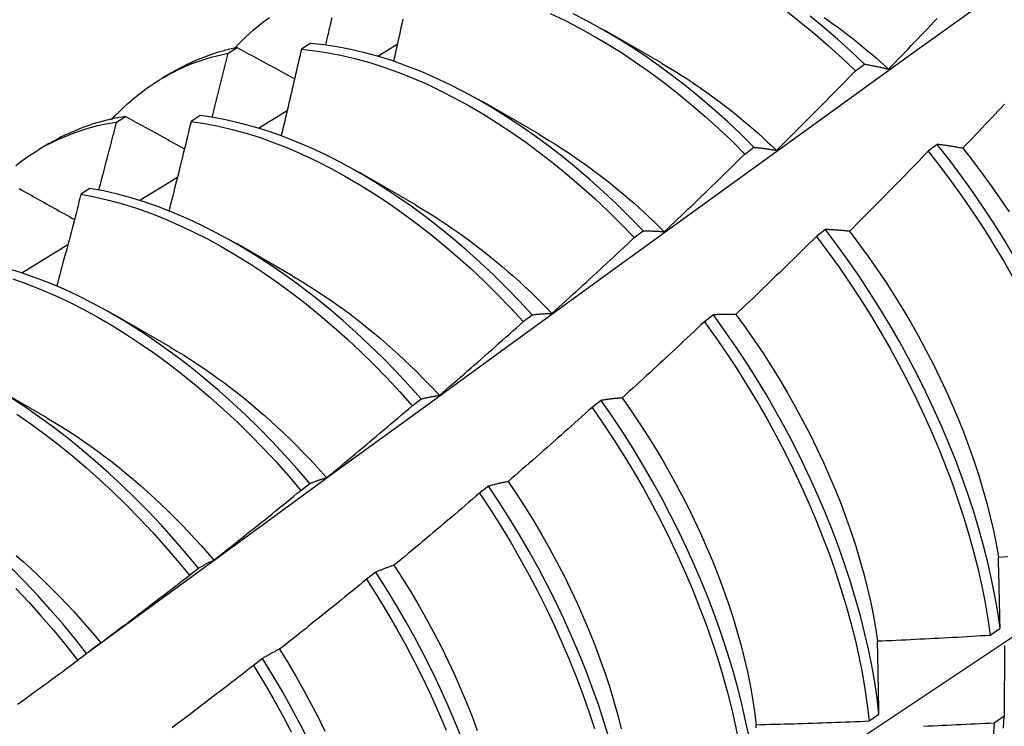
# Model space of a CAD drawing. Header units: inches. Extents: x 10 to 140, y 9 to 92.
# Tile 50 of 57: x 126.836 to 127.115, y 52.517 to 52.717. Entities that reach past the tile are written whole.
import ezdxf

# ---------------------------------------------------------------- set-up
doc = ezdxf.new("R2010")
doc.units = ezdxf.units.IN
doc.header["$LTSCALE"] = 8.944272
doc.header["$MEASUREMENT"] = 0
doc.layers.add('Visible Edges(ANSI)', color=7, linetype='Continuous', lineweight=25)

msp = doc.modelspace()

# ---------------------------------------------------------------- linework, layer by layer
at = {"layer": 'Visible Edges(ANSI)'}
for p, q in [((127.00185, 52.71399), (127.01787, 52.70477)), ((126.91838, 52.71029), (126.91586, 52.70864)), ((126.93748, 52.70673), (126.94302, 52.71005)), ((126.89508, 52.70755), (126.89764, 52.70912)), ((127.07275, 52.70255), (127.07528, 52.70445)), ((126.87647, 52.70057), (126.87929, 52.7022)), ((126.96705, 52.6939), (126.98307, 52.68468)), ((126.9037, 52.68634), (126.91183, 52.69127)), ((126.86353, 52.68803), (126.86607, 52.68962)), ((126.88715, 52.68984), (126.88463, 52.68818)), ((126.84167, 52.68048), (126.84449, 52.68211)), ((127.0959, 52.68171), (127.09335, 52.67976)), ((127.04145, 52.67898), (127.04398, 52.68088)), ((126.93226, 52.67381), (126.94827, 52.66459)), ((126.8701, 52.66588), (126.88074, 52.67238)), ((126.85596, 52.66924), (126.85344, 52.66757)), ((127.0101, 52.6553), (127.01264, 52.65722)), ((127.06425, 52.65761), (127.06169, 52.65566)), ((126.89746, 52.65372), (126.91347, 52.6445)), ((126.83668, 52.64535), (126.84974, 52.6534)), ((126.86266, 52.63362), (126.87867, 52.62441)), ((126.9787, 52.63154), (126.98124, 52.63346)), ((127.03253, 52.63344), (127.02996, 52.63149)), ((126.82786, 52.61353), (126.84387, 52.60432)), ((126.94724, 52.60769), (126.94978, 52.60962)), ((127.00073, 52.60921), (126.99816, 52.60725)), ((126.91572, 52.58375), (126.91827, 52.58569)), ((126.96886, 52.58492), (126.96628, 52.58295)), ((126.88414, 52.55974), (126.88669, 52.56168)), ((126.93691, 52.56056), (126.93433, 52.55859)), ((127.11093, 52.54277), (127.1137, 52.54474)), ((127.11493, 52.53981), (127.11486, 52.51978)), ((126.85249, 52.53564), (126.85505, 52.53759)), ((126.90488, 52.53616), (126.90229, 52.53418)), ((127.07662, 52.51845), (127.07939, 52.52041)), ((127.11486, 52.51978), (127.11204, 52.51784))]:
    msp.add_line(p, q, dxfattribs=at)
at = {"layer": 'Visible Edges(ANSI)', "flags": 128}
for points in [[(126.85548, 52.53796), (126.87888, 52.55506), (126.90226, 52.57212), (126.9256, 52.58914), (126.94892, 52.60612), (126.97221, 52.62306), (126.99548, 52.63996), (127.01873, 52.65682), (127.04195, 52.67363), (127.06515, 52.6904), (127.08833, 52.70712), (127.11149, 52.7238), (127.13464, 52.74042), (127.15776, 52.757), (127.18088, 52.77352), (127.20398, 52.79), (127.22706, 52.80642), (127.25014, 52.82279), (127.27321, 52.8391), (127.29626, 52.85535)], [(126.9863, 52.71878), (126.99033, 52.71686), (126.99437, 52.71479), (126.99841, 52.71256), (127.00245, 52.71019), (127.00647, 52.70768), (127.01048, 52.70502), (127.01447, 52.70223), (127.01843, 52.69929), (127.02237, 52.69623), (127.02627, 52.69303), (127.03013, 52.6897), (127.03395, 52.68625), (127.03773, 52.68267), (127.04145, 52.67898)], [(127.04398, 52.68088), (127.04025, 52.68457), (127.03648, 52.68814), (127.03265, 52.69158), (127.02879, 52.6949), (127.02488, 52.69809), (127.02094, 52.70115), (127.01698, 52.70407), (127.01299, 52.70685), (127.00898, 52.7095), (127.00495, 52.712), (127.00092, 52.71436), (126.99688, 52.71657), (126.99284, 52.71863)], [(127.05347, 52.71922), (127.0574, 52.71615), (127.0613, 52.71294), (127.06516, 52.7096), (127.06898, 52.70614), (127.07275, 52.70255)], [(127.07528, 52.70445), (127.0715, 52.70803), (127.06768, 52.71149), (127.06382, 52.71481), (127.05991, 52.71801)], [(126.89684, 52.70878), (126.89787, 52.70988), (126.89891, 52.71095), (126.89998, 52.712), (126.90107, 52.71301), (126.90218, 52.714), (126.9033, 52.71496), (126.90445, 52.71589), (126.90561, 52.71679), (126.9068, 52.71766)], [(126.92275, 52.70983), (126.92292, 52.71055), (126.92308, 52.71126), (126.92325, 52.71197), (126.92342, 52.71268), (126.92358, 52.7134), (126.92375, 52.71411), (126.92392, 52.71482), (126.92408, 52.71553), (126.92425, 52.71624), (126.92441, 52.71696), (126.92458, 52.71767)], [(126.94458, 52.71715), (126.94436, 52.71617), (126.94415, 52.71518), (126.94393, 52.7142), (126.94371, 52.71321), (126.9435, 52.71223), (126.94328, 52.71124), (126.94306, 52.71026), (126.94284, 52.70927), (126.94262, 52.70829), (126.9424, 52.7073), (126.94218, 52.70632), (126.94196, 52.70533)], [(127.06391, 52.71763), (127.06515, 52.71676), (127.06639, 52.71587), (127.06762, 52.71497), (127.06885, 52.71405), (127.07008, 52.71312), (127.07131, 52.71217), (127.07253, 52.71121), (127.07374, 52.71023), (127.07496, 52.70924), (127.07616, 52.70823), (127.07737, 52.70721), (127.07857, 52.70618), (127.07976, 52.70513), (127.08095, 52.70406), (127.08214, 52.70298)], [(127.08214, 52.70298), (127.08306, 52.70393), (127.08398, 52.70489), (127.08489, 52.70584), (127.08581, 52.70679), (127.08673, 52.70775), (127.08765, 52.7087), (127.08856, 52.70966), (127.08948, 52.71061), (127.09039, 52.71157), (127.0913, 52.71253), (127.09222, 52.71349), (127.09313, 52.71445), (127.09404, 52.71541), (127.09495, 52.71637), (127.09586, 52.71733)], [(127.01264, 52.65722), (127.00896, 52.66101), (127.00523, 52.66469), (127.00145, 52.66824), (126.99762, 52.67168), (126.99375, 52.67498), (126.98985, 52.67817), (126.98591, 52.68122), (126.98194, 52.68413), (126.97795, 52.68691), (126.97394, 52.68955), (126.96991, 52.69205), (126.96588, 52.69441), (126.96184, 52.69661), (126.9578, 52.69867), (126.95376, 52.70057), (126.94973, 52.70231), (126.94572, 52.7039), (126.94172, 52.70532), (126.93775, 52.70658), (126.9338, 52.70767), (126.92989, 52.70859), (126.92601, 52.70933), (126.92218, 52.7099), (126.91838, 52.71029)], [(126.86204, 52.68868), (126.86316, 52.68988), (126.86431, 52.69104), (126.86548, 52.69217), (126.86667, 52.69327), (126.86789, 52.69433), (126.86913, 52.69536), (126.87039, 52.69635), (126.87168, 52.69731), (126.87298, 52.69823), (126.87431, 52.69912), (126.87566, 52.69996), (126.87704, 52.70078), (126.87843, 52.70155), (126.87985, 52.70229), (126.88128, 52.70299), (126.88274, 52.70365), (126.88421, 52.70428), (126.88571, 52.70486), (126.88722, 52.70541), (126.88876, 52.70592), (126.89031, 52.70639), (126.89188, 52.70682), (126.89347, 52.7072), (126.89508, 52.70755)], [(126.89764, 52.70912), (126.89682, 52.70895), (126.896, 52.70876), (126.89519, 52.70857), (126.89439, 52.70836), (126.89359, 52.70814), (126.89279, 52.70792), (126.892, 52.70768), (126.89122, 52.70743), (126.89044, 52.70717), (126.88966, 52.70691), (126.88889, 52.70663), (126.88812, 52.70634), (126.88736, 52.70604), (126.88661, 52.70573), (126.88586, 52.70542), (126.88511, 52.70509), (126.88437, 52.70475), (126.88364, 52.7044), (126.88291, 52.70404), (126.88219, 52.70368), (126.88147, 52.7033), (126.88076, 52.70291), (126.88005, 52.70252), (126.87935, 52.70211)], [(126.89061, 52.68936), (126.8908, 52.69012), (126.89099, 52.69087), (126.89118, 52.69163), (126.89137, 52.69239), (126.89155, 52.69315), (126.89174, 52.69391), (126.89193, 52.69467), (126.89212, 52.69542), (126.89231, 52.69618), (126.89249, 52.69694), (126.89268, 52.6977), (126.89287, 52.69846), (126.89305, 52.69922), (126.89324, 52.69997), (126.89342, 52.70073), (126.89361, 52.70149), (126.89379, 52.70225), (126.89398, 52.70301), (126.89416, 52.70376), (126.89435, 52.70452), (126.89453, 52.70528), (126.89472, 52.70604), (126.8949, 52.70679), (126.89508, 52.70755)], [(126.89764, 52.70912), (126.89831, 52.70876), (126.89899, 52.70839), (126.89966, 52.70802), (126.90034, 52.70766), (126.90101, 52.70729), (126.90169, 52.70693), (126.90237, 52.70656), (126.90305, 52.70619), (126.90372, 52.70583), (126.9044, 52.70546), (126.90508, 52.7051), (126.90576, 52.70473), (126.90644, 52.70436), (126.90712, 52.704), (126.9078, 52.70363), (126.90848, 52.70326), (126.90916, 52.7029), (126.90985, 52.70253), (126.91053, 52.70216), (126.91121, 52.7018), (126.91189, 52.70143), (126.91258, 52.70106), (126.91326, 52.70069), (126.91395, 52.70033)], [(126.91586, 52.70864), (126.91563, 52.70763), (126.91539, 52.70661), (126.91516, 52.70559), (126.91493, 52.70457), (126.91469, 52.70356), (126.91446, 52.70254), (126.91422, 52.70152), (126.91399, 52.7005), (126.91375, 52.69948), (126.91351, 52.69847), (126.91328, 52.69745), (126.91304, 52.69643), (126.9128, 52.69541), (126.91256, 52.69439), (126.91232, 52.69337), (126.91208, 52.69235), (126.91184, 52.69134), (126.9116, 52.69032), (126.91136, 52.6893), (126.91112, 52.68828), (126.91088, 52.68726), (126.91064, 52.68624), (126.9104, 52.68522), (126.91015, 52.6842)], [(126.91586, 52.70864), (126.91965, 52.70824), (126.92349, 52.70766), (126.92737, 52.7069), (126.93129, 52.70597), (126.93524, 52.70487), (126.93921, 52.7036), (126.94321, 52.70216), (126.94723, 52.70056), (126.95125, 52.69881), (126.95529, 52.69689), (126.95933, 52.69483), (126.96337, 52.69261), (126.96741, 52.69024), (126.97143, 52.68773), (126.97544, 52.68508), (126.97943, 52.68229), (126.9834, 52.67936), (126.98733, 52.6763), (126.99124, 52.67311), (126.9951, 52.66979), (126.99893, 52.66635), (127.00271, 52.66279), (127.00643, 52.6591), (127.0101, 52.6553)], [(127.01787, 52.70466), (127.01926, 52.70385), (127.02065, 52.70302), (127.02204, 52.70217), (127.02342, 52.70131), (127.02481, 52.70042), (127.02619, 52.69951), (127.02757, 52.69858), (127.02895, 52.69764), (127.03032, 52.69667), (127.03169, 52.69569), (127.03306, 52.69469), (127.03443, 52.69367), (127.03578, 52.69263), (127.03714, 52.69157), (127.03849, 52.6905), (127.03984, 52.6894), (127.04118, 52.68829), (127.04251, 52.68716), (127.04384, 52.68601), (127.04517, 52.68485), (127.04648, 52.68367), (127.04779, 52.68247), (127.0491, 52.68126), (127.0504, 52.68002)], [(127.07528, 52.70445), (127.07555, 52.7044), (127.07583, 52.70435), (127.07611, 52.7043), (127.07639, 52.70425), (127.07667, 52.70419), (127.07696, 52.70414), (127.07724, 52.70408), (127.07752, 52.70403), (127.0778, 52.70397), (127.07809, 52.70391), (127.07837, 52.70385), (127.07866, 52.70379), (127.07894, 52.70373), (127.07923, 52.70367), (127.07952, 52.7036), (127.07981, 52.70354), (127.0801, 52.70347), (127.08039, 52.7034), (127.08068, 52.70334), (127.08097, 52.70327), (127.08126, 52.7032), (127.08155, 52.70313), (127.08184, 52.70306), (127.08214, 52.70298)], [(127.0504, 52.68002), (127.05134, 52.68095), (127.05228, 52.68188), (127.05322, 52.68281), (127.05415, 52.68374), (127.05509, 52.68468), (127.05603, 52.68561), (127.05696, 52.68654), (127.0579, 52.68748), (127.05883, 52.68841), (127.05977, 52.68935), (127.0607, 52.69029), (127.06163, 52.69123), (127.06256, 52.69217), (127.06349, 52.69311), (127.06442, 52.69405), (127.06535, 52.69499), (127.06628, 52.69593), (127.0672, 52.69687), (127.06813, 52.69782), (127.06906, 52.69876), (127.06998, 52.69971), (127.0709, 52.70066), (127.07183, 52.7016), (127.07275, 52.70255)], [(127.11499, 52.6931), (127.11408, 52.69214), (127.11317, 52.69117), (127.11226, 52.69021), (127.11135, 52.68924), (127.11043, 52.68828), (127.10952, 52.68732), (127.10861, 52.68635), (127.10769, 52.68539), (127.10678, 52.68443), (127.10586, 52.68347), (127.10494, 52.68252), (127.10403, 52.68156), (127.10311, 52.6806)], [(126.83496, 52.67575), (126.83634, 52.6768), (126.83775, 52.67781), (126.83918, 52.67878), (126.84064, 52.67971), (126.84212, 52.68059), (126.84363, 52.68144), (126.84517, 52.68223), (126.84672, 52.68299), (126.8483, 52.6837), (126.84991, 52.68436), (126.85153, 52.68498), (126.85318, 52.68556), (126.85485, 52.68609), (126.85654, 52.68657), (126.85826, 52.68701), (126.85999, 52.6874), (126.86175, 52.68774), (126.86353, 52.68803)], [(126.86607, 52.68962), (126.8651, 52.68946), (126.86414, 52.68928), (126.86318, 52.6891), (126.86223, 52.6889), (126.86128, 52.68868), (126.86034, 52.68845), (126.85941, 52.68821), (126.85848, 52.68795), (126.85756, 52.68768), (126.85664, 52.6874), (126.85574, 52.6871), (126.85483, 52.68678), (126.85394, 52.68646), (126.85305, 52.68612), (126.85217, 52.68577), (126.8513, 52.6854), (126.85043, 52.68502), (126.84957, 52.68463), (126.84872, 52.68422), (126.84787, 52.68381), (126.84703, 52.68337), (126.8462, 52.68293), (126.84538, 52.68247), (126.84456, 52.682)], [(126.85851, 52.66879), (126.85872, 52.6696), (126.85894, 52.6704), (126.85915, 52.6712), (126.85936, 52.672), (126.85957, 52.6728), (126.85978, 52.6736), (126.85999, 52.67441), (126.8602, 52.67521), (126.86041, 52.67601), (126.86062, 52.67681), (126.86083, 52.67761), (126.86104, 52.67842), (126.86125, 52.67922), (126.86146, 52.68002), (126.86167, 52.68082), (126.86188, 52.68162), (126.86208, 52.68242), (126.86229, 52.68322), (126.8625, 52.68403), (126.8627, 52.68483), (126.86291, 52.68563), (126.86312, 52.68643), (126.86332, 52.68723), (126.86353, 52.68803)], [(126.86607, 52.68962), (126.86676, 52.68924), (126.86745, 52.68886), (126.86814, 52.68848), (126.86883, 52.68809), (126.86952, 52.68771), (126.87022, 52.68733), (126.87091, 52.68695), (126.8716, 52.68657), (126.87229, 52.68619), (126.87299, 52.68581), (126.87368, 52.68543), (126.87437, 52.68505), (126.87507, 52.68467), (126.87576, 52.68429), (126.87646, 52.68391), (126.87716, 52.68352), (126.87785, 52.68314), (126.87855, 52.68276), (126.87925, 52.68238), (126.87994, 52.682), (126.88064, 52.68161), (126.88134, 52.68123), (126.88204, 52.68085), (126.88274, 52.68047)], [(126.88463, 52.68818), (126.88437, 52.68713), (126.88412, 52.68608), (126.88386, 52.68503), (126.8836, 52.68398), (126.88335, 52.68293), (126.88309, 52.68188), (126.88283, 52.68083), (126.88257, 52.67978), (126.88231, 52.67873), (126.88205, 52.67768), (126.88179, 52.67663), (126.88153, 52.67558), (126.88127, 52.67453), (126.88101, 52.67348), (126.88075, 52.67243), (126.88049, 52.67138), (126.88022, 52.67033), (126.87996, 52.66928), (126.8797, 52.66823), (126.87943, 52.66718), (126.87917, 52.66612), (126.8789, 52.66507), (126.87863, 52.66402), (126.87837, 52.66297)], [(126.88463, 52.68818), (126.88847, 52.68762), (126.89234, 52.68688), (126.89626, 52.68596), (126.9002, 52.68487), (126.90418, 52.68361), (126.90817, 52.68218), (126.91219, 52.68059), (126.91621, 52.67884), (126.92025, 52.67693), (126.92429, 52.67487), (126.92833, 52.67266), (126.93236, 52.6703), (126.93639, 52.66779), (126.9404, 52.66515), (126.94439, 52.66236), (126.94836, 52.65944), (126.9523, 52.65638), (126.9562, 52.6532), (126.96007, 52.64989), (126.9639, 52.64645), (126.96768, 52.6429), (126.97141, 52.63923), (126.97509, 52.63544), (126.9787, 52.63154)], [(126.98124, 52.63346), (126.97762, 52.63735), (126.97394, 52.64113), (126.97021, 52.6448), (126.96642, 52.64834), (126.96259, 52.65177), (126.95872, 52.65507), (126.95481, 52.65824), (126.95087, 52.66129), (126.9469, 52.6642), (126.94291, 52.66698), (126.9389, 52.66961), (126.93487, 52.67211), (126.93083, 52.67446), (126.92679, 52.67666), (126.92275, 52.67871), (126.91872, 52.6806), (126.91469, 52.68234), (126.91068, 52.68392), (126.90669, 52.68533), (126.90271, 52.68658), (126.89877, 52.68766), (126.89486, 52.68856), (126.89098, 52.68929), (126.88715, 52.68984)], [(126.98306, 52.68457), (126.98459, 52.68368), (126.98612, 52.68276), (126.98764, 52.68182), (126.98916, 52.68086), (126.99068, 52.67988), (126.9922, 52.67887), (126.99371, 52.67784), (126.99522, 52.67678), (126.99673, 52.67571), (126.99823, 52.67461), (126.99973, 52.67348), (127.00122, 52.67234), (127.00271, 52.67118), (127.00419, 52.66999), (127.00566, 52.66878), (127.00713, 52.66755), (127.0086, 52.6663), (127.01005, 52.66503), (127.0115, 52.66374), (127.01294, 52.66242), (127.01437, 52.66109), (127.01579, 52.65974), (127.01721, 52.65837), (127.01862, 52.65698)], [(127.10311, 52.6806), (127.1028, 52.68066), (127.10249, 52.68071), (127.10218, 52.68077), (127.10188, 52.68082), (127.10157, 52.68088), (127.10127, 52.68093), (127.10096, 52.68098), (127.10066, 52.68103), (127.10036, 52.68108), (127.10005, 52.68113), (127.09975, 52.68117), (127.09945, 52.68122), (127.09915, 52.68127), (127.09885, 52.68131), (127.09855, 52.68135), (127.09826, 52.6814), (127.09796, 52.68144), (127.09766, 52.68148), (127.09737, 52.68152), (127.09707, 52.68156), (127.09678, 52.6816), (127.09649, 52.68163), (127.09619, 52.68167), (127.0959, 52.68171)], [(127.11743, 52.65039), (127.11463, 52.65505), (127.11173, 52.65965), (127.10875, 52.6642), (127.10567, 52.66869), (127.1025, 52.6731), (127.09924, 52.67745), (127.0959, 52.68171)], [(127.01862, 52.65698), (127.01958, 52.65788), (127.02054, 52.65879), (127.0215, 52.6597), (127.02245, 52.66061), (127.02341, 52.66152), (127.02437, 52.66243), (127.02532, 52.66334), (127.02628, 52.66425), (127.02723, 52.66517), (127.02818, 52.66608), (127.02914, 52.667), (127.03009, 52.66791), (127.03104, 52.66883), (127.03199, 52.66975), (127.03294, 52.67067), (127.03389, 52.67159), (127.03484, 52.67251), (127.03578, 52.67343), (127.03673, 52.67435), (127.03768, 52.67527), (127.03862, 52.6762), (127.03956, 52.67712), (127.04051, 52.67805), (127.04145, 52.67898)], [(127.04398, 52.68088), (127.04424, 52.68086), (127.0445, 52.68084), (127.04476, 52.68081), (127.04502, 52.68078), (127.04529, 52.68075), (127.04555, 52.68072), (127.04581, 52.68069), (127.04608, 52.68066), (127.04634, 52.68063), (127.04661, 52.6806), (127.04687, 52.68056), (127.04714, 52.68053), (127.04741, 52.68049), (127.04768, 52.68045), (127.04795, 52.68041), (127.04822, 52.68037), (127.04849, 52.68033), (127.04876, 52.68029), (127.04903, 52.68025), (127.0493, 52.68021), (127.04957, 52.68016), (127.04985, 52.68012), (127.05012, 52.68007), (127.0504, 52.68002)], [(127.09335, 52.67976), (127.09242, 52.67881), (127.0915, 52.67786), (127.09058, 52.6769), (127.08966, 52.67595), (127.08873, 52.675), (127.08781, 52.67405), (127.08688, 52.6731), (127.08595, 52.67215), (127.08503, 52.67121), (127.0841, 52.67026), (127.08317, 52.66932), (127.08224, 52.66837), (127.08131, 52.66743), (127.08038, 52.66648), (127.07944, 52.66554), (127.07851, 52.6646), (127.07758, 52.66366), (127.07664, 52.66272), (127.07571, 52.66178), (127.07477, 52.66084), (127.07384, 52.65991), (127.0729, 52.65897), (127.07196, 52.65803), (127.07102, 52.6571)], [(127.09335, 52.67976), (127.09668, 52.6755), (127.09993, 52.67115), (127.10309, 52.66673), (127.10617, 52.66223), (127.10915, 52.65768), (127.11203, 52.65307), (127.11482, 52.64841), (127.11752, 52.6437)], [(127.10311, 52.6806), (127.10587, 52.67712), (127.10857, 52.67358), (127.11119, 52.66998), (127.11375, 52.66632), (127.11624, 52.66262)], [(126.83598, 52.66917), (126.83669, 52.66877), (126.83739, 52.66838), (126.8381, 52.66798), (126.8388, 52.66759), (126.83951, 52.66719), (126.84021, 52.6668), (126.84092, 52.6664), (126.84163, 52.66601), (126.84234, 52.66561), (126.84305, 52.66522), (126.84376, 52.66482), (126.84447, 52.66443), (126.84518, 52.66403), (126.84589, 52.66363), (126.8466, 52.66324), (126.84731, 52.66284), (126.84802, 52.66245), (126.84874, 52.66205), (126.84945, 52.66165), (126.85016, 52.66125), (126.85088, 52.66086), (126.85159, 52.66046)], [(126.94978, 52.60962), (126.94623, 52.6136), (126.9426, 52.61748), (126.93892, 52.62125), (126.93518, 52.6249), (126.9314, 52.62844), (126.92756, 52.63186), (126.92369, 52.63515), (126.91978, 52.63832), (126.91583, 52.64136), (126.91186, 52.64427), (126.90787, 52.64704), (126.90385, 52.64967), (126.89983, 52.65216), (126.89579, 52.65451), (126.89175, 52.6567), (126.88771, 52.65875), (126.88368, 52.66064), (126.87965, 52.66237), (126.87564, 52.66393), (126.87165, 52.66534), (126.86768, 52.66657), (126.86374, 52.66764), (126.85983, 52.66853), (126.85596, 52.66924)], [(126.97577, 52.44886), (126.99806, 52.46342), (127.02032, 52.47802), (127.04254, 52.49265), (127.06472, 52.50731), (127.08685, 52.522), (127.10895, 52.53672), (127.13101, 52.55147), (127.15302, 52.56625), (127.175, 52.58105), (127.19693, 52.59588), (127.21883, 52.61073), (127.24069, 52.62561), (127.2625, 52.64051), (127.28428, 52.65543), (127.30601, 52.67037)], [(126.85344, 52.66757), (126.85316, 52.66649), (126.85288, 52.66541), (126.8526, 52.66433), (126.85232, 52.66325), (126.85204, 52.66217), (126.85176, 52.66109), (126.85148, 52.66001), (126.85119, 52.65893), (126.85091, 52.65785), (126.85063, 52.65677), (126.85034, 52.65569), (126.85006, 52.65461), (126.84977, 52.65353), (126.84949, 52.65245), (126.8492, 52.65137), (126.84891, 52.65029), (126.84863, 52.64921), (126.84834, 52.64813), (126.84805, 52.64705), (126.84776, 52.64597), (126.84747, 52.64488), (126.84718, 52.6438), (126.84689, 52.64272), (126.8466, 52.64164)], [(126.85344, 52.66757), (126.85731, 52.66685), (126.86123, 52.66594), (126.86517, 52.66486), (126.86914, 52.66362), (126.87314, 52.6622), (126.87715, 52.66062), (126.88117, 52.65888), (126.88521, 52.65698), (126.88925, 52.65492), (126.89329, 52.65271), (126.89732, 52.65036), (126.90135, 52.64786), (126.90536, 52.64521), (126.90935, 52.64243), (126.91332, 52.63951), (126.91726, 52.63646), (126.92117, 52.63328), (126.92504, 52.62998), (126.92887, 52.62655), (126.93266, 52.62301), (126.93639, 52.61934), (126.94007, 52.61557), (126.94369, 52.61168), (126.94724, 52.60769)], [(126.94826, 52.66447), (126.94993, 52.6635), (126.95159, 52.6625), (126.95325, 52.66147), (126.95491, 52.66042), (126.95656, 52.65933), (126.95821, 52.65822), (126.95986, 52.65708), (126.9615, 52.65592), (126.96313, 52.65472), (126.96477, 52.6535), (126.96639, 52.65226), (126.96801, 52.65099), (126.96962, 52.64969), (126.97123, 52.64837), (126.97283, 52.64703), (126.97442, 52.64566), (126.976, 52.64426), (126.97757, 52.64285), (126.97913, 52.6414), (126.98069, 52.63994), (126.98223, 52.63845), (126.98376, 52.63694), (126.98528, 52.6354), (126.9868, 52.63385)], [(127.01264, 52.65722), (127.01288, 52.65722), (127.01312, 52.65722), (127.01336, 52.65722), (127.01361, 52.65722), (127.01385, 52.65722), (127.0141, 52.65721), (127.01434, 52.65721), (127.01459, 52.6572), (127.01484, 52.6572), (127.01508, 52.65719), (127.01533, 52.65718), (127.01558, 52.65717), (127.01583, 52.65716), (127.01608, 52.65715), (127.01633, 52.65714), (127.01658, 52.65712), (127.01683, 52.65711), (127.01709, 52.65709), (127.01734, 52.65708), (127.01759, 52.65706), (127.01785, 52.65704), (127.0181, 52.65702), (127.01836, 52.657), (127.01862, 52.65698)], [(127.07102, 52.6571), (127.07073, 52.65713), (127.07044, 52.65716), (127.07015, 52.65719), (127.06986, 52.65722), (127.06958, 52.65725), (127.06929, 52.65728), (127.069, 52.6573), (127.06872, 52.65733), (127.06843, 52.65735), (127.06815, 52.65738), (127.06787, 52.6574), (127.06758, 52.65742), (127.0673, 52.65744), (127.06702, 52.65746), (127.06674, 52.65748), (127.06646, 52.6575), (127.06618, 52.65752), (127.0659, 52.65753), (127.06563, 52.65755), (127.06535, 52.65756), (127.06507, 52.65758), (127.0648, 52.65759), (127.06452, 52.6576), (127.06425, 52.65761)], [(127.1137, 52.54474), (127.11304, 52.54931), (127.11224, 52.55393), (127.1113, 52.5586), (127.11023, 52.56332), (127.10903, 52.56807), (127.1077, 52.57286), (127.10624, 52.57767), (127.10466, 52.5825), (127.10295, 52.58734), (127.10113, 52.59219), (127.09919, 52.59705), (127.09713, 52.6019), (127.09496, 52.60674), (127.09267, 52.61156), (127.09028, 52.61636), (127.08778, 52.62114), (127.08518, 52.62588), (127.08248, 52.63058), (127.07967, 52.63523), (127.07677, 52.63984), (127.07378, 52.64438), (127.07069, 52.64886), (127.06751, 52.65327), (127.06425, 52.65761)], [(127.07102, 52.6571), (127.07372, 52.65356), (127.07635, 52.64996), (127.07892, 52.64631), (127.0814, 52.6426), (127.08382, 52.63885), (127.08616, 52.63506), (127.08842, 52.63123), (127.0906, 52.62737), (127.0927, 52.62348), (127.09472, 52.61957), (127.09665, 52.61563), (127.0985, 52.61169), (127.10026, 52.60773), (127.10192, 52.60377), (127.1035, 52.59981), (127.10498, 52.59585), (127.10637, 52.5919), (127.10765, 52.58796), (127.10884, 52.58404), (127.10993, 52.58014), (127.11092, 52.57627), (127.1118, 52.57243), (127.11257, 52.56862), (127.11324, 52.56485)], [(126.9868, 52.63385), (126.98778, 52.63473), (126.98875, 52.63561), (126.98973, 52.6365), (126.99071, 52.63739), (126.99169, 52.63827), (126.99266, 52.63916), (126.99364, 52.64005), (126.99461, 52.64094), (126.99559, 52.64183), (126.99656, 52.64273), (126.99753, 52.64362), (126.9985, 52.64451), (126.99947, 52.64541), (127.00044, 52.6463), (127.00141, 52.6472), (127.00238, 52.6481), (127.00335, 52.64899), (127.00432, 52.64989), (127.00528, 52.65079), (127.00625, 52.65169), (127.00721, 52.65259), (127.00818, 52.6535), (127.00914, 52.6544), (127.0101, 52.6553)], [(127.06169, 52.65566), (127.06075, 52.65473), (127.0598, 52.6538), (127.05886, 52.65287), (127.05792, 52.65194), (127.05697, 52.65101), (127.05603, 52.65008), (127.05508, 52.64916), (127.05413, 52.64823), (127.05318, 52.64731), (127.05224, 52.64638), (127.05129, 52.64546), (127.05034, 52.64454), (127.04938, 52.64361), (127.04843, 52.64269), (127.04748, 52.64177), (127.04653, 52.64086), (127.04557, 52.63994), (127.04462, 52.63902), (127.04366, 52.6381), (127.04271, 52.63719), (127.04175, 52.63627), (127.04079, 52.63536), (127.03983, 52.63445), (127.03888, 52.63354)], [(127.06169, 52.65566), (127.06495, 52.65132), (127.06812, 52.6469), (127.0712, 52.64242), (127.07419, 52.63787), (127.07708, 52.63326), (127.07988, 52.6286), (127.08257, 52.6239), (127.08517, 52.61915), (127.08766, 52.61438), (127.09004, 52.60957), (127.09231, 52.60475), (127.09448, 52.59991), (127.09653, 52.59506), (127.09846, 52.5902), (127.10028, 52.58535), (127.10197, 52.58051), (127.10355, 52.57568), (127.10499, 52.57087), (127.10631, 52.56609), (127.10751, 52.56133), (127.10856, 52.55662), (127.10949, 52.55195), (127.11028, 52.54734), (127.11093, 52.54277)], [(126.91827, 52.58569), (126.91478, 52.58976), (126.91121, 52.59374), (126.90758, 52.5976), (126.9039, 52.60136), (126.90016, 52.60501), (126.89637, 52.60854), (126.89253, 52.61195), (126.88865, 52.61524), (126.88474, 52.61841), (126.88079, 52.62144), (126.87682, 52.62434), (126.87283, 52.62711), (126.86881, 52.62974), (126.86479, 52.63222), (126.86075, 52.63456), (126.85671, 52.63675), (126.85267, 52.63879), (126.84864, 52.64067), (126.84462, 52.64239), (126.84061, 52.64395), (126.83662, 52.64534), (126.83265, 52.64657)], [(126.83411, 52.64362), (126.8381, 52.64222), (126.84211, 52.64065), (126.84614, 52.63891), (126.85017, 52.63702), (126.85421, 52.63497), (126.85825, 52.63277), (126.86228, 52.63042), (126.86631, 52.62792), (126.87032, 52.62528), (126.87431, 52.6225), (126.87828, 52.61959), (126.88223, 52.61655), (126.88614, 52.61337), (126.89001, 52.61007), (126.89384, 52.60665), (126.89763, 52.60311), (126.90137, 52.59946), (126.90505, 52.59569), (126.90867, 52.59181), (126.91223, 52.58783), (126.91572, 52.58375)], [(126.91346, 52.64439), (126.91526, 52.64333), (126.91706, 52.64224), (126.91885, 52.64112), (126.92065, 52.63997), (126.92243, 52.63878), (126.92422, 52.63757), (126.926, 52.63632), (126.92777, 52.63504), (126.92953, 52.63373), (126.93129, 52.63239), (126.93305, 52.63101), (126.93479, 52.62961), (126.93653, 52.62818), (126.93826, 52.62673), (126.93998, 52.62524), (126.94168, 52.62372), (126.94338, 52.62218), (126.94507, 52.62061), (126.94674, 52.61901), (126.94841, 52.61739), (126.95006, 52.61574), (126.9517, 52.61406), (126.95332, 52.61236), (126.95493, 52.61064)], [(126.95493, 52.61064), (126.95593, 52.6115), (126.95693, 52.61236), (126.95792, 52.61322), (126.95892, 52.61408), (126.95992, 52.61495), (126.96091, 52.61581), (126.96191, 52.61668), (126.9629, 52.61755), (126.96389, 52.61841), (126.96489, 52.61928), (126.96588, 52.62015), (126.96687, 52.62102), (126.96786, 52.62189), (126.96885, 52.62277), (126.96984, 52.62364), (126.97082, 52.62451), (126.97181, 52.62539), (126.9728, 52.62627), (126.97378, 52.62714), (126.97477, 52.62802), (126.97575, 52.6289), (126.97673, 52.62978), (126.97772, 52.63066), (126.9787, 52.63154)], [(126.98124, 52.63346), (126.98146, 52.63349), (126.98169, 52.63352), (126.98191, 52.63354), (126.98214, 52.63357), (126.98237, 52.63359), (126.98259, 52.63362), (126.98282, 52.63364), (126.98305, 52.63366), (126.98328, 52.63368), (126.98351, 52.6337), (126.98374, 52.63371), (126.98397, 52.63373), (126.9842, 52.63375), (126.98444, 52.63376), (126.98467, 52.63377), (126.9849, 52.63379), (126.98514, 52.6338), (126.98537, 52.63381), (126.98561, 52.63382), (126.98584, 52.63382), (126.98608, 52.63383), (126.98632, 52.63384), (126.98656, 52.63384), (126.9868, 52.63385)], [(127.02996, 52.63149), (127.029, 52.63058), (127.02804, 52.62967), (127.02707, 52.62876), (127.02611, 52.62786), (127.02514, 52.62695), (127.02418, 52.62605), (127.02321, 52.62514), (127.02224, 52.62424), (127.02128, 52.62334), (127.02031, 52.62244), (127.01934, 52.62154), (127.01837, 52.62064), (127.0174, 52.61974), (127.01642, 52.61884), (127.01545, 52.61795), (127.01448, 52.61705), (127.0135, 52.61616), (127.01253, 52.61526), (127.01155, 52.61437), (127.01058, 52.61348), (127.0096, 52.61259), (127.00862, 52.6117), (127.00764, 52.61081), (127.00667, 52.60992)], [(127.02996, 52.63149), (127.03314, 52.62708), (127.03623, 52.6226), (127.03923, 52.61805), (127.04213, 52.61345), (127.04493, 52.60879), (127.04763, 52.60409), (127.05023, 52.59935), (127.05272, 52.59458), (127.05511, 52.58977), (127.05739, 52.58495), (127.05955, 52.58011), (127.06161, 52.57526), (127.06354, 52.5704), (127.06536, 52.56555), (127.06706, 52.56071), (127.06864, 52.55588), (127.0701, 52.55106), (127.07142, 52.54628), (127.07262, 52.54153), (127.07369, 52.53681), (127.07463, 52.53214), (127.07543, 52.52752), (127.07609, 52.52295), (127.07662, 52.51845)], [(127.03888, 52.63354), (127.0386, 52.63354), (127.03833, 52.63355), (127.03806, 52.63356), (127.03779, 52.63356), (127.03752, 52.63356), (127.03725, 52.63357), (127.03698, 52.63357), (127.03671, 52.63357), (127.03645, 52.63357), (127.03618, 52.63356), (127.03592, 52.63356), (127.03565, 52.63356), (127.03539, 52.63355), (127.03512, 52.63355), (127.03486, 52.63354), (127.0346, 52.63354), (127.03434, 52.63353), (127.03408, 52.63352), (127.03382, 52.63351), (127.03356, 52.6335), (127.0333, 52.63349), (127.03304, 52.63347), (127.03278, 52.63346), (127.03253, 52.63344)], [(127.07939, 52.52041), (127.07886, 52.52492), (127.07819, 52.52949), (127.07737, 52.53412), (127.07643, 52.53879), (127.07535, 52.54351), (127.07414, 52.54827), (127.0728, 52.55305), (127.07134, 52.55787), (127.06975, 52.5627), (127.06804, 52.56754), (127.06621, 52.5724), (127.06427, 52.57725), (127.0622, 52.5821), (127.06003, 52.58694), (127.05774, 52.59176), (127.05535, 52.59656), (127.05284, 52.60134), (127.05024, 52.60607), (127.04753, 52.61077), (127.04472, 52.61542), (127.04181, 52.62002), (127.03881, 52.62456), (127.03571, 52.62904), (127.03253, 52.63344)], [(127.03888, 52.63354), (127.04151, 52.62994), (127.04408, 52.62629), (127.04657, 52.62258), (127.04899, 52.61883), (127.05133, 52.61504), (127.05359, 52.61122), (127.05577, 52.60735), (127.05787, 52.60347), (127.05989, 52.59955), (127.06182, 52.59562), (127.06366, 52.59168), (127.06542, 52.58772), (127.06709, 52.58376), (127.06866, 52.5798), (127.07014, 52.57584), (127.07153, 52.57189), (127.07282, 52.56795), (127.07401, 52.56403), (127.0751, 52.56013), (127.07609, 52.55625), (127.07698, 52.55241), (127.07775, 52.5486), (127.07843, 52.54483), (127.07899, 52.54111)], [(126.87866, 52.6243), (126.8806, 52.62316), (126.88253, 52.62199), (126.88446, 52.62077), (126.88639, 52.61952), (126.88831, 52.61823), (126.89022, 52.61691), (126.89213, 52.61555), (126.89404, 52.61415), (126.89593, 52.61272), (126.89782, 52.61125), (126.8997, 52.60975), (126.90157, 52.60822), (126.90343, 52.60665), (126.90527, 52.60505), (126.90711, 52.60341), (126.90894, 52.60175), (126.91075, 52.60005), (126.91255, 52.59833), (126.91433, 52.59657), (126.9161, 52.59478), (126.91785, 52.59297), (126.91959, 52.59112), (126.92131, 52.58925), (126.92301, 52.58735)], [(126.88669, 52.56168), (126.88327, 52.56584), (126.87976, 52.5699), (126.8762, 52.57387), (126.87257, 52.57772), (126.86887, 52.58148), (126.86513, 52.58512), (126.86134, 52.58864), (126.8575, 52.59205), (126.85362, 52.59533), (126.8497, 52.59849), (126.84576, 52.60152), (126.84178, 52.60442), (126.83779, 52.60718), (126.83377, 52.60981)], [(126.94978, 52.60962), (126.94999, 52.60967), (126.9502, 52.60973), (126.95041, 52.60978), (126.95062, 52.60983), (126.95083, 52.60988), (126.95104, 52.60993), (126.95125, 52.60998), (126.95146, 52.61003), (126.95167, 52.61007), (126.95189, 52.61012), (126.9521, 52.61016), (126.95231, 52.6102), (126.95253, 52.61025), (126.95274, 52.61029), (126.95296, 52.61033), (126.95318, 52.61036), (126.95339, 52.6104), (126.95361, 52.61044), (126.95383, 52.61047), (126.95405, 52.61051), (126.95427, 52.61054), (126.95449, 52.61057), (126.95471, 52.61061), (126.95493, 52.61064)], [(127.00667, 52.60992), (127.00641, 52.6099), (127.00616, 52.60988), (127.0059, 52.60986), (127.00565, 52.60984), (127.0054, 52.60982), (127.00514, 52.60979), (127.00489, 52.60977), (127.00464, 52.60974), (127.00439, 52.60972), (127.00414, 52.60969), (127.0039, 52.60966), (127.00365, 52.60963), (127.0034, 52.6096), (127.00316, 52.60957), (127.00291, 52.60954), (127.00267, 52.60951), (127.00242, 52.60947), (127.00218, 52.60944), (127.00194, 52.6094), (127.00169, 52.60937), (127.00145, 52.60933), (127.00121, 52.60929), (127.00097, 52.60925), (127.00073, 52.60921)], [(127.04251, 52.5143), (127.04155, 52.51898), (127.04047, 52.5237), (127.03925, 52.52846), (127.03791, 52.53325), (127.03644, 52.53806), (127.03485, 52.5429), (127.03313, 52.54774), (127.0313, 52.5526), (127.02935, 52.55745), (127.02728, 52.5623), (127.0251, 52.56714), (127.02281, 52.57196), (127.02041, 52.57676), (127.01791, 52.58153), (127.01529, 52.58627), (127.01258, 52.59096), (127.00976, 52.59561), (127.00685, 52.6002), (127.00384, 52.60474), (127.00073, 52.60921)], [(127.00667, 52.60992), (127.00924, 52.60627), (127.01173, 52.60257), (127.01415, 52.59882), (127.01649, 52.59503), (127.01876, 52.5912), (127.02094, 52.58734), (127.02304, 52.58345), (127.02506, 52.57954), (127.02699, 52.57561), (127.02883, 52.57166), (127.03059, 52.56771), (127.03226, 52.56375), (127.03383, 52.55978), (127.03531, 52.55583), (127.0367, 52.55187), (127.03799, 52.54794), (127.03918, 52.54401), (127.04027, 52.54011), (127.04126, 52.53624), (127.04215, 52.53239), (127.04293, 52.52858), (127.04361, 52.52481), (127.04418, 52.52109), (127.04464, 52.51741)], [(126.92301, 52.58735), (126.92403, 52.58819), (126.92505, 52.58903), (126.92607, 52.58986), (126.92708, 52.5907), (126.9281, 52.59154), (126.92911, 52.59239), (126.93012, 52.59323), (126.93114, 52.59407), (126.93215, 52.59492), (126.93316, 52.59576), (126.93417, 52.59661), (126.93518, 52.59745), (126.93619, 52.5983), (126.9372, 52.59915), (126.9382, 52.6), (126.93921, 52.60085), (126.94022, 52.6017), (126.94122, 52.60255), (126.94223, 52.60341), (126.94323, 52.60426), (126.94423, 52.60512), (126.94524, 52.60597), (126.94624, 52.60683), (126.94724, 52.60769)], [(126.99816, 52.60725), (126.99718, 52.60636), (126.9962, 52.60548), (126.99521, 52.6046), (126.99423, 52.60371), (126.99324, 52.60283), (126.99226, 52.60195), (126.99127, 52.60107), (126.99028, 52.60019), (126.9893, 52.59931), (126.98831, 52.59843), (126.98732, 52.59756), (126.98633, 52.59668), (126.98534, 52.59581), (126.98435, 52.59493), (126.98335, 52.59406), (126.98236, 52.59319), (126.98137, 52.59232), (126.98037, 52.59145), (126.97938, 52.59058), (126.97838, 52.58971), (126.97738, 52.58884), (126.97639, 52.58798), (126.97539, 52.58711), (126.97439, 52.58625)], [(126.99816, 52.60725), (127.00126, 52.60277), (127.00426, 52.59823), (127.00717, 52.59363), (127.00998, 52.58898), (127.01269, 52.58428), (127.01529, 52.57955), (127.01779, 52.57477), (127.02018, 52.56997), (127.02246, 52.56515), (127.02463, 52.56031), (127.02669, 52.55546), (127.02863, 52.55061), (127.03045, 52.54575), (127.03216, 52.54091), (127.03374, 52.53608), (127.0352, 52.53126), (127.03654, 52.52648), (127.03774, 52.52172), (127.03882, 52.517), (127.03976, 52.51233)], [(126.83528, 52.60536), (126.83927, 52.60258), (126.84325, 52.59967), (126.84719, 52.59663), (126.8511, 52.59346), (126.85498, 52.59017), (126.85881, 52.58675), (126.8626, 52.58322), (126.86635, 52.57957), (126.87003, 52.57581), (126.87366, 52.57194), (126.87722, 52.56797), (126.88072, 52.5639), (126.88414, 52.55974)], [(126.84386, 52.60422), (126.84593, 52.603), (126.848, 52.60173), (126.85007, 52.60043), (126.85213, 52.59907), (126.85418, 52.59768), (126.85623, 52.59625), (126.85827, 52.59477), (126.8603, 52.59325), (126.86233, 52.5917), (126.86434, 52.5901), (126.86634, 52.58847), (126.86833, 52.58679), (126.87031, 52.58508), (126.87228, 52.58334), (126.87423, 52.58155), (126.87617, 52.57974), (126.8781, 52.57788), (126.88, 52.576), (126.88189, 52.57408), (126.88376, 52.57212), (126.88561, 52.57014), (126.88745, 52.56812), (126.88926, 52.56607), (126.89105, 52.56399)], [(126.91827, 52.58569), (126.91846, 52.58577), (126.91865, 52.58585), (126.91885, 52.58593), (126.91904, 52.58601), (126.91923, 52.58609), (126.91943, 52.58616), (126.91962, 52.58624), (126.91981, 52.58631), (126.92001, 52.58638), (126.92021, 52.58646), (126.9204, 52.58653), (126.9206, 52.5866), (126.9208, 52.58667), (126.921, 52.58673), (126.9212, 52.5868), (126.9214, 52.58687), (126.9216, 52.58693), (126.9218, 52.58699), (126.922, 52.58706), (126.9222, 52.58712), (126.9224, 52.58718), (126.92261, 52.58724), (126.92281, 52.58729), (126.92301, 52.58735)], [(126.97439, 52.58625), (126.97415, 52.5862), (126.97392, 52.58616), (126.97368, 52.58611), (126.97344, 52.58606), (126.97321, 52.58602), (126.97297, 52.58597), (126.97274, 52.58592), (126.9725, 52.58587), (126.97227, 52.58581), (126.97204, 52.58576), (126.97181, 52.58571), (126.97158, 52.58565), (126.97135, 52.5856), (126.97112, 52.58554), (126.97089, 52.58548), (126.97066, 52.58542), (126.97043, 52.58536), (126.97021, 52.5853), (126.96998, 52.58524), (126.96976, 52.58518), (126.96953, 52.58511), (126.96931, 52.58505), (126.96908, 52.58498), (126.96886, 52.58492)], [(127.00301, 52.51345), (127.00154, 52.51826), (126.99994, 52.5231), (126.99822, 52.52795), (126.99639, 52.5328), (126.99443, 52.53765), (126.99236, 52.5425), (126.99018, 52.54734), (126.98789, 52.55216), (126.98548, 52.55696), (126.98297, 52.56172), (126.98035, 52.56646), (126.97763, 52.57115), (126.97481, 52.57579), (126.97188, 52.58038), (126.96886, 52.58492)], [(126.97439, 52.58625), (126.97689, 52.58255), (126.97932, 52.5788), (126.98166, 52.57501), (126.98393, 52.57118), (126.98611, 52.56733), (126.98821, 52.56344), (126.99023, 52.55953), (126.99216, 52.5556), (126.99401, 52.55165), (126.99576, 52.5477), (126.99743, 52.54374), (126.999, 52.53977), (127.00048, 52.53581), (127.00187, 52.53186), (127.00316, 52.52792), (127.00435, 52.524), (127.00544, 52.5201), (127.00643, 52.51622)], [(126.89105, 52.56399), (126.89208, 52.56481), (126.89312, 52.56562), (126.89415, 52.56643), (126.89519, 52.56725), (126.89622, 52.56807), (126.89726, 52.56888), (126.89829, 52.5697), (126.89932, 52.57052), (126.90035, 52.57134), (126.90138, 52.57216), (126.90241, 52.57298), (126.90344, 52.5738), (126.90446, 52.57463), (126.90549, 52.57545), (126.90652, 52.57628), (126.90754, 52.57711), (126.90857, 52.57793), (126.90959, 52.57876), (126.91062, 52.57959), (126.91164, 52.58042), (126.91266, 52.58125), (126.91368, 52.58208), (126.9147, 52.58292), (126.91572, 52.58375)], [(126.96628, 52.58295), (126.96528, 52.58209), (126.96428, 52.58123), (126.96328, 52.58037), (126.96227, 52.57951), (126.96127, 52.57865), (126.96026, 52.57779), (126.95926, 52.57694), (126.95825, 52.57608), (126.95724, 52.57523), (126.95623, 52.57437), (126.95523, 52.57352), (126.95422, 52.57267), (126.95321, 52.57182), (126.9522, 52.57097), (126.95118, 52.57012), (126.95017, 52.56927), (126.94916, 52.56843), (126.94814, 52.56758), (126.94713, 52.56674), (126.94612, 52.56589), (126.9451, 52.56505), (126.94408, 52.56421), (126.94307, 52.56337), (126.94205, 52.56253)], [(126.96628, 52.58295), (126.9693, 52.57841), (126.97221, 52.57382), (126.97503, 52.56917), (126.97774, 52.56448), (126.98035, 52.55974), (126.98286, 52.55497), (126.98525, 52.55017), (126.98754, 52.54535), (126.98971, 52.54051), (126.99177, 52.53566), (126.99372, 52.53081), (126.99555, 52.52595), (126.99726, 52.52111), (126.99884, 52.51628)], [(126.83509, 52.56535), (126.83719, 52.56349), (126.83928, 52.5616), (126.84134, 52.55966), (126.84339, 52.55768), (126.84542, 52.55567), (126.84743, 52.55362), (126.84942, 52.55153), (126.85139, 52.54941), (126.85334, 52.54725), (126.85526, 52.54505), (126.85716, 52.54283), (126.85903, 52.54057)], [(127.11324, 52.56485), (127.11457, 52.56494), (127.1159, 52.56502)], [(127.1137, 52.54474), (127.11368, 52.54559), (127.11366, 52.54644), (127.11364, 52.54728), (127.11363, 52.54813), (127.11361, 52.54898), (127.11359, 52.54982), (127.11357, 52.55066), (127.11355, 52.55151), (127.11353, 52.55235), (127.11352, 52.55319), (127.1135, 52.55403), (127.11348, 52.55486), (127.11346, 52.5557), (127.11344, 52.55654), (127.11342, 52.55737), (127.1134, 52.55821), (127.11338, 52.55904), (127.11336, 52.55988), (127.11334, 52.56071), (127.11332, 52.56154), (127.1133, 52.56237), (127.11328, 52.5632), (127.11326, 52.56403), (127.11324, 52.56485)], [(126.88669, 52.56168), (126.88687, 52.56179), (126.88704, 52.5619), (126.88722, 52.562), (126.8874, 52.56211), (126.88757, 52.56221), (126.88775, 52.56232), (126.88793, 52.56242), (126.88811, 52.56252), (126.88829, 52.56262), (126.88847, 52.56272), (126.88865, 52.56282), (126.88883, 52.56291), (126.88901, 52.56301), (126.8892, 52.5631), (126.88938, 52.5632), (126.88956, 52.56329), (126.88975, 52.56338), (126.88993, 52.56347), (126.89011, 52.56356), (126.8903, 52.56365), (126.89049, 52.56374), (126.89067, 52.56382), (126.89086, 52.56391), (126.89105, 52.56399)], [(126.94205, 52.56253), (126.94183, 52.56246), (126.94161, 52.56238), (126.94139, 52.56231), (126.94117, 52.56224), (126.94095, 52.56216), (126.94073, 52.56209), (126.94051, 52.56201), (126.94029, 52.56194), (126.94008, 52.56186), (126.93986, 52.56178), (126.93965, 52.5617), (126.93943, 52.56162), (126.93922, 52.56153), (126.93901, 52.56145), (126.93879, 52.56137), (126.93858, 52.56128), (126.93837, 52.5612), (126.93816, 52.56111), (126.93795, 52.56102), (126.93774, 52.56093), (126.93753, 52.56084), (126.93732, 52.56075), (126.93712, 52.56066), (126.93691, 52.56056)], [(126.94205, 52.56253), (126.94448, 52.55878), (126.94683, 52.55499), (126.9491, 52.55117), (126.95128, 52.54731), (126.95339, 52.54342), (126.9554, 52.53951), (126.95734, 52.53558), (126.95918, 52.53164), (126.96094, 52.52768), (126.9626, 52.52372), (126.96417, 52.51976), (126.96565, 52.5158)], [(126.85505, 52.53759), (126.85169, 52.54183), (126.84826, 52.54598), (126.84475, 52.55004), (126.84118, 52.55399), (126.83754, 52.55784), (126.83385, 52.56159)], [(126.85903, 52.54057), (126.86008, 52.54136), (126.86114, 52.54214), (126.86219, 52.54293), (126.86324, 52.54372), (126.86429, 52.54452), (126.86534, 52.54531), (126.86639, 52.5461), (126.86744, 52.5469), (126.86849, 52.54769), (126.86954, 52.54849), (126.87059, 52.54928), (126.87163, 52.55008), (126.87268, 52.55088), (126.87373, 52.55168), (126.87477, 52.55248), (126.87581, 52.55328), (126.87686, 52.55409), (126.8779, 52.55489), (126.87894, 52.5557), (126.87998, 52.5565), (126.88102, 52.55731), (126.88206, 52.55812), (126.8831, 52.55893), (126.88414, 52.55974)], [(126.96148, 52.513), (126.95952, 52.51785), (126.95745, 52.5227), (126.95526, 52.52754), (126.95296, 52.53236), (126.95055, 52.53715), (126.94803, 52.54192), (126.94541, 52.54665), (126.94268, 52.55133), (126.93984, 52.55598), (126.93691, 52.56056)], [(126.93433, 52.55859), (126.9333, 52.55776), (126.93228, 52.55692), (126.93126, 52.55608), (126.93024, 52.55525), (126.92921, 52.55442), (126.92819, 52.55358), (126.92717, 52.55275), (126.92614, 52.55192), (126.92511, 52.55109), (126.92409, 52.55026), (126.92306, 52.54944), (126.92203, 52.54861), (126.921, 52.54778), (126.91997, 52.54696), (126.91894, 52.54613), (126.91791, 52.54531), (126.91688, 52.54449), (126.91585, 52.54367), (126.91481, 52.54285), (126.91378, 52.54203), (126.91274, 52.54121), (126.91171, 52.54039), (126.91067, 52.53958), (126.90964, 52.53876)], [(126.93433, 52.55859), (126.93725, 52.554), (126.94008, 52.54936), (126.9428, 52.54467), (126.94542, 52.53993), (126.94793, 52.53516), (126.95033, 52.53037), (126.95262, 52.52555), (126.9548, 52.52071), (126.95686, 52.51586)], [(126.83501, 52.55593), (126.83864, 52.55207), (126.84221, 52.54811), (126.84571, 52.54405), (126.84914, 52.53989), (126.85249, 52.53564)], [(127.07899, 52.54111), (127.08032, 52.54117), (127.08165, 52.54122), (127.08299, 52.54128), (127.08432, 52.54135), (127.08565, 52.54141), (127.08698, 52.54147), (127.08831, 52.54153), (127.08964, 52.5416), (127.09097, 52.54167), (127.0923, 52.54173), (127.09363, 52.5418), (127.09497, 52.54187), (127.0963, 52.54194), (127.09763, 52.54201), (127.09896, 52.54208), (127.10029, 52.54215), (127.10162, 52.54223), (127.10295, 52.5423), (127.10428, 52.54238), (127.10561, 52.54246), (127.10694, 52.54253), (127.10827, 52.54261), (127.1096, 52.54269), (127.11093, 52.54277)], [(126.85505, 52.53759), (126.85521, 52.53773), (126.85537, 52.53786), (126.85553, 52.538), (126.85569, 52.53813), (126.85585, 52.53826), (126.85602, 52.53839), (126.85618, 52.53852), (126.85634, 52.53865), (126.85651, 52.53878), (126.85667, 52.53891), (126.85684, 52.53903), (126.857, 52.53916), (126.85717, 52.53928), (126.85733, 52.5394), (126.8575, 52.53953), (126.85767, 52.53965), (126.85784, 52.53976), (126.85801, 52.53988), (126.85817, 52.54), (126.85834, 52.54012), (126.85851, 52.54023), (126.85869, 52.54034), (126.85886, 52.54046), (126.85903, 52.54057)], [(127.07939, 52.52041), (127.07938, 52.52128), (127.07936, 52.52216), (127.07935, 52.52303), (127.07933, 52.5239), (127.07932, 52.52477), (127.0793, 52.52563), (127.07929, 52.5265), (127.07927, 52.52737), (127.07925, 52.52823), (127.07924, 52.5291), (127.07922, 52.52996), (127.0792, 52.53083), (127.07919, 52.53169), (127.07917, 52.53255), (127.07915, 52.53341), (127.07914, 52.53427), (127.07912, 52.53513), (127.0791, 52.53598), (127.07908, 52.53684), (127.07906, 52.5377), (127.07905, 52.53855), (127.07903, 52.5394), (127.07901, 52.54026), (127.07899, 52.54111)], [(126.90964, 52.53876), (126.90943, 52.53866), (126.90923, 52.53857), (126.90902, 52.53847), (126.90882, 52.53837), (126.90861, 52.53827), (126.90841, 52.53817), (126.90821, 52.53806), (126.90801, 52.53796), (126.90781, 52.53785), (126.90761, 52.53775), (126.90741, 52.53764), (126.90721, 52.53753), (126.90701, 52.53742), (126.90682, 52.53731), (126.90662, 52.5372), (126.90642, 52.53709), (126.90623, 52.53698), (126.90603, 52.53686), (126.90584, 52.53675), (126.90565, 52.53663), (126.90545, 52.53652), (126.90526, 52.5364), (126.90507, 52.53628), (126.90488, 52.53616)], [(126.90964, 52.53876), (126.91199, 52.53497), (126.91426, 52.53115), (126.91645, 52.52729), (126.91856, 52.52341), (126.92058, 52.5195), (126.92251, 52.51557)], [(126.83551, 52.5232), (126.83658, 52.52397), (126.83764, 52.52474), (126.83871, 52.52552), (126.83977, 52.52629), (126.84083, 52.52706), (126.8419, 52.52784), (126.84296, 52.52861), (126.84402, 52.52939), (126.84508, 52.53017), (126.84614, 52.53095), (126.8472, 52.53173), (126.84826, 52.53251), (126.84932, 52.53329), (126.85038, 52.53407), (126.85143, 52.53486), (126.85249, 52.53564)], [(126.90229, 52.53418), (126.90125, 52.53337), (126.90021, 52.53256), (126.89917, 52.53175), (126.89812, 52.53094), (126.89708, 52.53013), (126.89604, 52.52933), (126.895, 52.52852), (126.89395, 52.52771), (126.89291, 52.52691), (126.89186, 52.5261), (126.89081, 52.5253), (126.88977, 52.5245), (126.88872, 52.5237), (126.88767, 52.5229), (126.88662, 52.5221), (126.88557, 52.5213), (126.88452, 52.52051), (126.88347, 52.51971), (126.88242, 52.51892), (126.88137, 52.51812), (126.88031, 52.51733), (126.87926, 52.51654)], [(126.90229, 52.53418), (126.90512, 52.52954), (126.90785, 52.52485), (126.91048, 52.52012), (126.913, 52.51536)], [(126.91804, 52.51255), (126.91562, 52.51734), (126.9131, 52.52211), (126.91046, 52.52684), (126.90772, 52.53152), (126.90488, 52.53616)], [(127.04464, 52.51741), (127.04597, 52.51744), (127.04731, 52.51747), (127.04864, 52.51751), (127.04997, 52.51754), (127.0513, 52.51758), (127.05264, 52.51762), (127.05397, 52.51765), (127.0553, 52.51769), (127.05664, 52.51773), (127.05797, 52.51777), (127.0593, 52.51782), (127.06063, 52.51786), (127.06196, 52.5179), (127.0633, 52.51795), (127.06463, 52.51799), (127.06596, 52.51804), (127.06729, 52.51809), (127.06863, 52.51814), (127.06996, 52.51818), (127.07129, 52.51824), (127.07262, 52.51829), (127.07395, 52.51834), (127.07528, 52.51839), (127.07662, 52.51845)], [(127.04466, 52.51653), (127.04464, 52.51741)], [(127.11204, 52.51784), (127.1107, 52.51777), (127.10937, 52.51771), (127.10803, 52.51764), (127.10669, 52.51757), (127.10536, 52.51751), (127.10402, 52.51744), (127.10268, 52.51738), (127.10135, 52.51732), (127.10001, 52.51726), (127.09868, 52.5172), (127.09734, 52.51714), (127.096, 52.51709), (127.09466, 52.51703), (127.09333, 52.51697), (127.09199, 52.51692)], [(127.11204, 52.51784), (127.11177, 52.51381)], [(127.11467, 52.51646), (127.11486, 52.51978)]]:
    msp.add_lwpolyline(points, dxfattribs=at)

doc.saveas('drawing.dxf')
